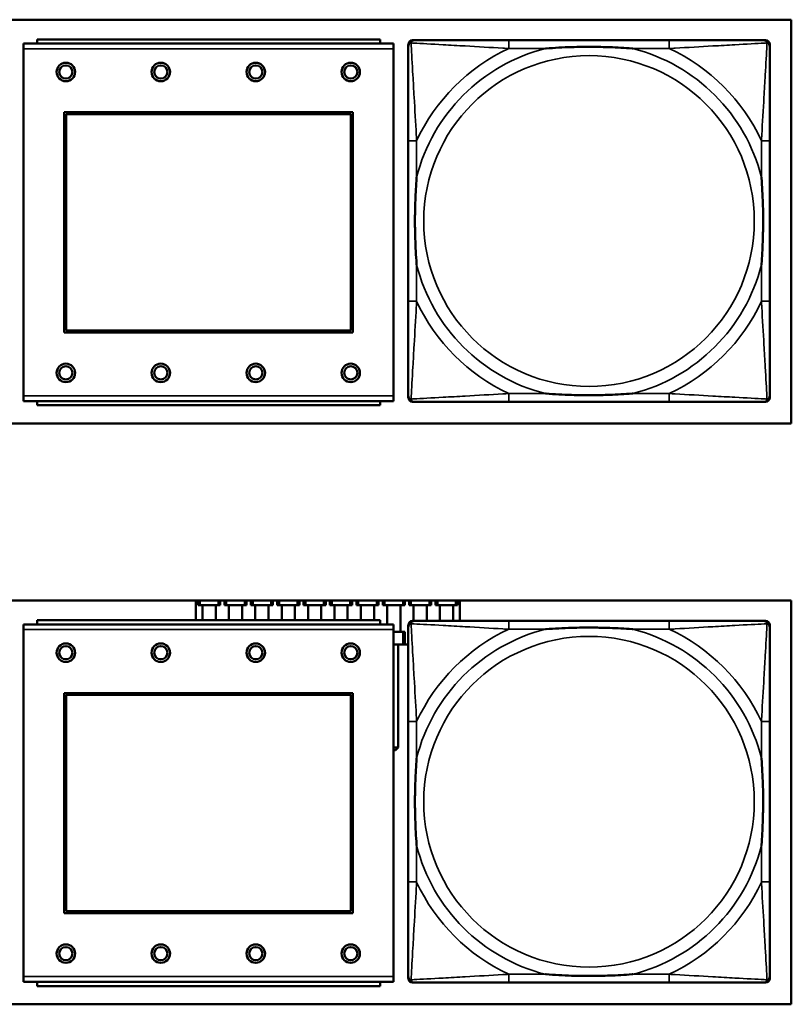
# Model space of a CAD drawing. Header units: inches. Extents: x 3.3 to 44.7, y 1.4 to 39.2.
# Tile 60 of 85: x 41.1 to 42.5, y 6.3 to 8.2. Entities that reach past the tile are written whole.
import ezdxf

# ---------------------------------------------------------------- set-up
doc = ezdxf.new("R2010")
doc.units = ezdxf.units.IN
doc.header["$MEASUREMENT"] = 0
doc.layers.add('Visible (ANSI)', color=7, linetype='Continuous', lineweight=50)
doc.layers.add('Visible Narrow (ANSI)', color=7, linetype='Continuous', lineweight=35)

msp = doc.modelspace()

# ---------------------------------------------------------------- linework, layer by layer
at = {"layer": 'Visible (ANSI)'}
for p, q in [((40.3294, 8.1837), (42.5345, 8.1837)), ((42.5345, 8.1837), (42.5345, 7.4187)), ((41.7805, 8.1383), (41.0795, 8.1383)), ((41.0795, 8.1283), (41.0795, 8.1383)), ((41.755, 8.1463), (41.105, 8.1463)), ((41.105, 8.1383), (41.105, 8.1463)), ((41.755, 8.1463), (41.755, 8.1383)), ((41.7805, 8.1383), (41.7805, 8.1283)), ((41.8086, 7.4677), (41.8086, 8.137)), ((41.8165, 8.1448), (41.8204, 8.1448)), ((42.3031, 8.1448), (41.9992, 8.1448)), ((42.4818, 8.1448), (42.4858, 8.1448)), ((42.4937, 8.137), (42.4937, 8.133)), ((41.0795, 8.1283), (41.0795, 7.4713)), ((41.7805, 7.4713), (41.7805, 8.1283)), ((41.1565, 7.5913), (41.1565, 8.0083)), ((41.1565, 8.0083), (41.7035, 8.0083)), ((41.1601, 8.0047), (41.6999, 8.0047)), ((41.1601, 7.5949), (41.1601, 8.0047)), ((41.6999, 8.0047), (41.6999, 7.5949)), ((41.7035, 8.0083), (41.7035, 7.5913)), ((41.8086, 7.9543), (41.8086, 7.6504)), ((42.4937, 7.6504), (42.4937, 7.9543)), ((41.7035, 7.5913), (41.1565, 7.5913)), ((41.6999, 7.5949), (41.1601, 7.5949)), ((41.0795, 7.4613), (41.0795, 7.4713)), ((41.0795, 7.4613), (41.7805, 7.4613)), ((41.105, 7.4613), (41.105, 7.4533)), ((41.755, 7.4533), (41.755, 7.4613)), ((41.7805, 7.4713), (41.7805, 7.4613)), ((42.4937, 7.4716), (42.4937, 7.4677)), ((41.755, 7.4533), (41.105, 7.4533)), ((42.4858, 7.4598), (41.8165, 7.4598)), ((41.9992, 7.4598), (42.3031, 7.4598)), ((42.5345, 7.4187), (40.3294, 7.4187)), ((40.3294, 7.0837), (42.5345, 7.0837)), ((41.4061, 7.0463), (41.4061, 7.0837)), ((41.4101, 7.0745), (41.4101, 7.0837)), ((41.4136, 7.0745), (41.4101, 7.0745)), ((41.4136, 7.0745), (41.4136, 7.0837)), ((41.4486, 7.0745), (41.4136, 7.0745)), ((41.4186, 7.0745), (41.4186, 7.0463)), ((41.4436, 7.0745), (41.4436, 7.0463)), ((41.4486, 7.0745), (41.4486, 7.0837)), ((41.4521, 7.0745), (41.4486, 7.0745)), ((41.4521, 7.0745), (41.4521, 7.0837)), ((41.4601, 7.0745), (41.4601, 7.0837)), ((41.4636, 7.0745), (41.4601, 7.0745)), ((41.4636, 7.0745), (41.4636, 7.0837)), ((41.4986, 7.0745), (41.4636, 7.0745)), ((41.4686, 7.0745), (41.4686, 7.0463)), ((41.4936, 7.0745), (41.4936, 7.0463)), ((41.4986, 7.0745), (41.4986, 7.0837)), ((41.5021, 7.0745), (41.4986, 7.0745)), ((41.5021, 7.0745), (41.5021, 7.0837)), ((41.5101, 7.0745), (41.5101, 7.0837)), ((41.5136, 7.0745), (41.5101, 7.0745)), ((41.5136, 7.0745), (41.5136, 7.0837)), ((41.5486, 7.0745), (41.5136, 7.0745)), ((41.5186, 7.0745), (41.5186, 7.0463)), ((41.5436, 7.0745), (41.5436, 7.0463)), ((41.5486, 7.0745), (41.5486, 7.0837)), ((41.5521, 7.0745), (41.5486, 7.0745)), ((41.5521, 7.0745), (41.5521, 7.0837)), ((41.5601, 7.0745), (41.5601, 7.0837)), ((41.5636, 7.0745), (41.5601, 7.0745)), ((41.5636, 7.0745), (41.5636, 7.0837)), ((41.5986, 7.0745), (41.5636, 7.0745)), ((41.5686, 7.0745), (41.5686, 7.0463)), ((41.5936, 7.0745), (41.5936, 7.0463)), ((41.5986, 7.0745), (41.5986, 7.0837)), ((41.6021, 7.0745), (41.5986, 7.0745)), ((41.6021, 7.0745), (41.6021, 7.0837)), ((41.6101, 7.0745), (41.6101, 7.0837)), ((41.6136, 7.0745), (41.6101, 7.0745)), ((41.6136, 7.0745), (41.6136, 7.0837)), ((41.6486, 7.0745), (41.6136, 7.0745)), ((41.6186, 7.0745), (41.6186, 7.0463)), ((41.6436, 7.0745), (41.6436, 7.0463)), ((41.6486, 7.0745), (41.6486, 7.0837)), ((41.6521, 7.0745), (41.6486, 7.0745)), ((41.6521, 7.0745), (41.6521, 7.0837)), ((41.6601, 7.0745), (41.6601, 7.0837)), ((41.6636, 7.0745), (41.6601, 7.0745)), ((41.6636, 7.0745), (41.6636, 7.0837)), ((41.6986, 7.0745), (41.6636, 7.0745)), ((41.6686, 7.0745), (41.6686, 7.0463)), ((41.6936, 7.0745), (41.6936, 7.0463)), ((41.6986, 7.0745), (41.6986, 7.0837)), ((41.7021, 7.0745), (41.6986, 7.0745)), ((41.7021, 7.0745), (41.7021, 7.0837)), ((41.7101, 7.0745), (41.7101, 7.0837)), ((41.7136, 7.0745), (41.7101, 7.0745)), ((41.7136, 7.0745), (41.7136, 7.0837)), ((41.7486, 7.0745), (41.7136, 7.0745)), ((41.7186, 7.0745), (41.7186, 7.0463)), ((41.7436, 7.0745), (41.7436, 7.0463)), ((41.7486, 7.0745), (41.7486, 7.0837)), ((41.7521, 7.0745), (41.7486, 7.0745)), ((41.7521, 7.0745), (41.7521, 7.0837)), ((41.7601, 7.0745), (41.7601, 7.0837)), ((41.7636, 7.0745), (41.7601, 7.0745)), ((41.7636, 7.0745), (41.7636, 7.0837)), ((41.7986, 7.0745), (41.7636, 7.0745)), ((41.7686, 7.0745), (41.7686, 7.0383)), ((41.7936, 7.0745), (41.7936, 7.0245)), ((41.7986, 7.0745), (41.7986, 7.0837)), ((41.8021, 7.0745), (41.7986, 7.0745)), ((41.8021, 7.0745), (41.8021, 7.0837)), ((41.8101, 7.0745), (41.8101, 7.0837)), ((41.8136, 7.0745), (41.8101, 7.0745)), ((41.8136, 7.0745), (41.8136, 7.0837)), ((41.8486, 7.0745), (41.8136, 7.0745)), ((41.8186, 7.0745), (41.8186, 7.0448)), ((41.8436, 7.0745), (41.8436, 7.0448)), ((41.8486, 7.0745), (41.8486, 7.0837)), ((41.8521, 7.0745), (41.8486, 7.0745)), ((41.8521, 7.0745), (41.8521, 7.0837)), ((41.8601, 7.0745), (41.8601, 7.0837)), ((41.8636, 7.0745), (41.8601, 7.0745)), ((41.8636, 7.0745), (41.8636, 7.0837)), ((41.8986, 7.0745), (41.8636, 7.0745)), ((41.8686, 7.0745), (41.8686, 7.0448)), ((41.8936, 7.0745), (41.8936, 7.0448)), ((41.8986, 7.0745), (41.8986, 7.0837)), ((41.9021, 7.0745), (41.8986, 7.0745)), ((41.9021, 7.0745), (41.9021, 7.0837)), ((41.9061, 7.0448), (41.9061, 7.0837)), ((42.5345, 7.0837), (42.5345, 6.3187)), ((41.7805, 7.0383), (41.0795, 7.0383)), ((41.0795, 7.0283), (41.0795, 7.0383)), ((41.755, 7.0463), (41.105, 7.0463)), ((41.105, 7.0383), (41.105, 7.0463)), ((41.755, 7.0463), (41.755, 7.0383)), ((41.7805, 7.0383), (41.7805, 7.0283)), ((41.8086, 6.3677), (41.8086, 7.037)), ((41.8165, 7.0448), (41.8204, 7.0448)), ((42.3031, 7.0448), (41.9992, 7.0448)), ((42.4818, 7.0448), (42.4858, 7.0448)), ((42.4937, 7.037), (42.4937, 7.033)), ((41.0795, 7.0283), (41.0795, 6.3713)), ((41.7805, 6.3713), (41.7805, 7.0283)), ((41.7986, 7.0245), (41.7805, 7.0245)), ((41.8021, 7.0245), (41.7986, 7.0245)), ((41.7986, 7), (41.7986, 7.0245)), ((41.8021, 7), (41.8021, 7.0245)), ((41.7986, 7), (41.7805, 7)), ((41.7891, 6.805), (41.7891, 7)), ((41.8021, 7), (41.7986, 7)), ((41.8086, 7), (41.8021, 7)), ((41.1565, 6.4913), (41.1565, 6.9083)), ((41.1565, 6.9083), (41.7035, 6.9083)), ((41.1601, 6.9047), (41.6999, 6.9047)), ((41.1601, 6.4949), (41.1601, 6.9047)), ((41.6999, 6.9047), (41.6999, 6.4949)), ((41.7035, 6.9083), (41.7035, 6.4913)), ((41.8086, 6.8543), (41.8086, 6.5504)), ((42.4937, 6.5504), (42.4937, 6.8543)), ((41.7805, 6.805), (41.7891, 6.805)), ((41.7841, 6.8), (41.7805, 6.8)), ((41.7891, 6.805), (41.7841, 6.8)), ((41.7035, 6.4913), (41.1565, 6.4913)), ((41.6999, 6.4949), (41.1601, 6.4949)), ((41.0795, 6.3613), (41.0795, 6.3713)), ((41.0795, 6.3613), (41.7805, 6.3613)), ((41.105, 6.3613), (41.105, 6.3533)), ((41.755, 6.3533), (41.755, 6.3613)), ((41.7805, 6.3713), (41.7805, 6.3613)), ((42.4858, 6.3598), (41.8165, 6.3598)), ((41.9992, 6.3598), (42.3031, 6.3598)), ((42.4937, 6.3716), (42.4937, 6.3677)), ((41.755, 6.3533), (41.105, 6.3533)), ((42.5345, 6.3187), (40.3294, 6.3187))]:
    msp.add_line(p, q, dxfattribs=at)
for centre, radius in [((41.1595, 8.0847), 0.0175), ((41.1595, 8.0847), 0.0125), ((41.3395, 8.0847), 0.0175), ((41.3395, 8.0847), 0.0125), ((41.5195, 8.0847), 0.0175), ((41.5195, 8.0847), 0.0125), ((41.6995, 8.0847), 0.0175), ((41.6995, 8.0847), 0.0125), ((41.1595, 7.5147), 0.0175), ((41.1595, 7.5147), 0.0125), ((41.3395, 7.5147), 0.0175), ((41.3395, 7.5147), 0.0125), ((41.5195, 7.5147), 0.0175), ((41.5195, 7.5147), 0.0125), ((41.6995, 7.5147), 0.0175), ((41.6995, 7.5147), 0.0125), ((41.1595, 6.9847), 0.0175), ((41.1595, 6.9847), 0.0125), ((41.3395, 6.9847), 0.0175), ((41.3395, 6.9847), 0.0125), ((41.5195, 6.9847), 0.0175), ((41.5195, 6.9847), 0.0125), ((41.6995, 6.9847), 0.0175), ((41.6995, 6.9847), 0.0125), ((41.1595, 6.4147), 0.0175), ((41.1595, 6.4147), 0.0125), ((41.3395, 6.4147), 0.0175), ((41.3395, 6.4147), 0.0125), ((41.5195, 6.4147), 0.0175), ((41.5195, 6.4147), 0.0125), ((41.6995, 6.4147), 0.0175), ((41.6995, 6.4147), 0.0125)]:
    msp.add_circle(centre, radius, dxfattribs=at)
for centre, radius, start, end in [((41.8165, 8.137), 0.00787, 90, 180), ((41.8204, 8.133), 0.0118, 90, 180), ((42.4818, 8.133), 0.0118, 0, 90), ((42.4858, 8.137), 0.00787, 0, 90), ((41.8204, 7.4716), 0.0118, 180, 270), ((41.8165, 7.4677), 0.00787, 180, 270), ((42.4818, 7.4716), 0.0118, 270, 360), ((42.4858, 7.4677), 0.00787, 270, 0), ((41.8165, 7.037), 0.00787, 90, 180), ((41.8204, 7.033), 0.0118, 90, 180), ((42.4818, 7.033), 0.0118, 0, 90), ((42.4858, 7.037), 0.00787, 0, 90), ((41.8204, 6.3716), 0.0118, 180, 270), ((41.8165, 6.3677), 0.00787, 180, 270), ((42.4818, 6.3716), 0.0118, 270, 360), ((42.4858, 6.3677), 0.00787, 270, 0)]:
    msp.add_arc(centre, radius, start, end, dxfattribs=at)
for points, knots in [([(41.8086, 8.133), (41.8086, 8.1181), (41.8086, 8.0765), (41.8086, 8.0359), (41.8086, 8.0094), (41.8086, 7.9815), (41.8086, 7.9543)], [-0.5252205, -0.5252205, -0.5252205, -0.5252205, -0.20743, -0.20743, -0.20743, 0, 0, 0, 0]), ([(41.9992, 8.1448), (41.9956, 8.1448), (41.992, 8.1448), (41.9884, 8.1448), (41.9552, 8.1448), (41.9215, 8.1448), (41.8906, 8.1448), (41.8637, 8.1448), (41.8382, 8.1448), (41.8247, 8.1448), (41.8231, 8.1448), (41.8217, 8.1448), (41.8204, 8.1448)], [0, 0, 0, 0, 0.0272471, 0.0272471, 0.0272471, 0.2790553, 0.2790553, 0.2790553, 0.4988354, 0.4988354, 0.4988354, 0.5252205, 0.5252205, 0.5252205, 0.5252205]), ([(42.0684, 8.1291), (42.0688, 8.1291), (42.0693, 8.1292), (42.0858, 8.1304), (42.1018, 8.1313), (42.1248, 8.132), (42.1315, 8.1321), (42.1407, 8.1322), (42.1431, 8.1322), (42.1472, 8.1323), (42.1488, 8.1323), (42.152, 8.1323), (42.1535, 8.1323), (42.157, 8.1323), (42.1591, 8.1322), (42.1653, 8.1322), (42.1694, 8.1321), (42.1791, 8.1319), (42.1847, 8.1318), (42.2045, 8.131), (42.2185, 8.1303), (42.233, 8.1292), (42.2335, 8.1291), (42.2339, 8.1291)], [-0.416114, -0.416114, -0.416114, -0.416114, -0.4127691, -0.4127691, -0.2896446, -0.2896446, -0.2388934, -0.2388934, -0.2201881, -0.2201881, -0.2080204, -0.2080204, -0.196499, -0.196499, -0.1809939, -0.1809939, -0.149741, -0.149741, -0.1073162, -0.1073162, 0, 0, 0.0033356, 0.0033356, 0.0033356, 0.0033356]), ([(42.4818, 8.1448), (42.467, 8.1448), (42.4254, 8.1448), (42.3847, 8.1448), (42.3582, 8.1448), (42.3303, 8.1448), (42.3031, 8.1448)], [-0.5252205, -0.5252205, -0.5252205, -0.5252205, -0.20743, -0.20743, -0.20743, 0, 0, 0, 0]), ([(42.4937, 7.9543), (42.4937, 7.9579), (42.4937, 7.9615), (42.4937, 7.965), (42.4937, 7.9983), (42.4937, 8.032), (42.4937, 8.0628), (42.4937, 8.0898), (42.4937, 8.1153), (42.4937, 8.1287), (42.4937, 8.1304), (42.4937, 8.1318), (42.4937, 8.133)], [0, 0, 0, 0, 0.0272471, 0.0272471, 0.0272471, 0.2790553, 0.2790553, 0.2790553, 0.4988354, 0.4988354, 0.4988354, 0.5252205, 0.5252205, 0.5252205, 0.5252205]), ([(41.8244, 7.7196), (41.8243, 7.72), (41.8243, 7.7205), (41.8231, 7.737), (41.8222, 7.753), (41.8215, 7.776), (41.8214, 7.7827), (41.8212, 7.7918), (41.8212, 7.7943), (41.8212, 7.7984), (41.8212, 7.8), (41.8212, 7.8031), (41.8212, 7.8047), (41.8212, 7.8082), (41.8212, 7.8103), (41.8213, 7.8165), (41.8213, 7.8206), (41.8215, 7.8303), (41.8217, 7.8359), (41.8224, 7.8557), (41.8232, 7.8697), (41.8243, 7.8842), (41.8243, 7.8846), (41.8244, 7.8851)], [-0.416114, -0.416114, -0.416114, -0.416114, -0.4127691, -0.4127691, -0.2896446, -0.2896446, -0.2388934, -0.2388934, -0.2201881, -0.2201881, -0.2080204, -0.2080204, -0.196499, -0.196499, -0.1809939, -0.1809939, -0.149741, -0.149741, -0.1073162, -0.1073162, 0, 0, 0.0033356, 0.0033356, 0.0033356, 0.0033356]), ([(42.4779, 7.8851), (42.4779, 7.8846), (42.478, 7.8842), (42.4792, 7.8677), (42.4801, 7.8516), (42.4808, 7.8287), (42.4809, 7.822), (42.481, 7.8128), (42.4811, 7.8103), (42.4811, 7.8063), (42.4811, 7.8046), (42.4811, 7.8015), (42.4811, 7.8), (42.4811, 7.7964), (42.4811, 7.7944), (42.481, 7.7882), (42.4809, 7.7841), (42.4807, 7.7743), (42.4806, 7.7687), (42.4799, 7.749), (42.4791, 7.7349), (42.478, 7.7205), (42.4779, 7.72), (42.4779, 7.7196)], [-0.416114, -0.416114, -0.416114, -0.416114, -0.4127691, -0.4127691, -0.2896446, -0.2896446, -0.2388934, -0.2388934, -0.2201881, -0.2201881, -0.2080204, -0.2080204, -0.196499, -0.196499, -0.1809939, -0.1809939, -0.149741, -0.149741, -0.1073162, -0.1073162, 0, 0, 0.0033356, 0.0033356, 0.0033356, 0.0033356]), ([(41.8086, 7.6504), (41.8086, 7.6231), (41.8086, 7.5953), (41.8086, 7.5688), (41.8086, 7.5281), (41.8086, 7.4865), (41.8086, 7.4716)], [3.9382945, 3.9382945, 3.9382945, 3.9382945, 4.1457245, 4.1457245, 4.1457245, 4.463515, 4.463515, 4.463515, 4.463515]), ([(42.4937, 7.4716), (42.4937, 7.4865), (42.4937, 7.5281), (42.4937, 7.5688), (42.4937, 7.5953), (42.4937, 7.6231), (42.4937, 7.6504)], [-0.5252205, -0.5252205, -0.5252205, -0.5252205, -0.20743, -0.20743, -0.20743, 0, 0, 0, 0]), ([(42.2339, 7.4756), (42.2335, 7.4755), (42.233, 7.4755), (42.2185, 7.4744), (42.2045, 7.4736), (42.1847, 7.4729), (42.1791, 7.4727), (42.1694, 7.4725), (42.1653, 7.4725), (42.1591, 7.4724), (42.157, 7.4724), (42.1535, 7.4724), (42.152, 7.4724), (42.1488, 7.4724), (42.1472, 7.4724), (42.1431, 7.4724), (42.1407, 7.4724), (42.1315, 7.4725), (42.1248, 7.4727), (42.1018, 7.4734), (42.0858, 7.4742), (42.0693, 7.4755), (42.0688, 7.4755), (42.0684, 7.4756)], [-0.4149464, -0.4149464, -0.4149464, -0.4149464, -0.41162, -0.41162, -0.3046026, -0.3046026, -0.2622958, -0.2622958, -0.23113, -0.23113, -0.215668, -0.215668, -0.2041787, -0.2041787, -0.1920448, -0.1920448, -0.1733916, -0.1733916, -0.1227817, -0.1227817, 0, 0, 0.0033356, 0.0033356, 0.0033356, 0.0033356]), ([(41.8204, 7.4598), (41.8353, 7.4598), (41.8769, 7.4598), (41.9176, 7.4598), (41.9441, 7.4598), (41.972, 7.4598), (41.9992, 7.4598)], [-0.5252205, -0.5252205, -0.5252205, -0.5252205, -0.20743, -0.20743, -0.20743, 0, 0, 0, 0]), ([(42.3031, 7.4598), (42.3303, 7.4598), (42.3582, 7.4598), (42.3847, 7.4598), (42.4254, 7.4598), (42.467, 7.4598), (42.4818, 7.4598)], [3.9382945, 3.9382945, 3.9382945, 3.9382945, 4.1457245, 4.1457245, 4.1457245, 4.463515, 4.463515, 4.463515, 4.463515]), ([(41.8086, 7.033), (41.8086, 7.0181), (41.8086, 6.9765), (41.8086, 6.9359), (41.8086, 6.9094), (41.8086, 6.8815), (41.8086, 6.8543)], [-0.5252205, -0.5252205, -0.5252205, -0.5252205, -0.20743, -0.20743, -0.20743, 0, 0, 0, 0]), ([(41.9992, 7.0448), (41.9956, 7.0448), (41.992, 7.0448), (41.9884, 7.0448), (41.9552, 7.0448), (41.9215, 7.0448), (41.8906, 7.0448), (41.8637, 7.0448), (41.8382, 7.0448), (41.8247, 7.0448), (41.8231, 7.0448), (41.8217, 7.0448), (41.8204, 7.0448)], [0, 0, 0, 0, 0.0272471, 0.0272471, 0.0272471, 0.2790553, 0.2790553, 0.2790553, 0.4988354, 0.4988354, 0.4988354, 0.5252205, 0.5252205, 0.5252205, 0.5252205]), ([(42.0684, 7.0291), (42.0688, 7.0291), (42.0693, 7.0292), (42.0858, 7.0304), (42.1018, 7.0313), (42.1248, 7.032), (42.1315, 7.0321), (42.1407, 7.0322), (42.1431, 7.0322), (42.1472, 7.0323), (42.1488, 7.0323), (42.152, 7.0323), (42.1535, 7.0323), (42.157, 7.0323), (42.1591, 7.0322), (42.1653, 7.0322), (42.1694, 7.0321), (42.1791, 7.0319), (42.1847, 7.0318), (42.2045, 7.031), (42.2185, 7.0303), (42.233, 7.0292), (42.2335, 7.0291), (42.2339, 7.0291)], [-0.416114, -0.416114, -0.416114, -0.416114, -0.4127691, -0.4127691, -0.2896446, -0.2896446, -0.2388934, -0.2388934, -0.2201881, -0.2201881, -0.2080204, -0.2080204, -0.196499, -0.196499, -0.1809939, -0.1809939, -0.149741, -0.149741, -0.1073162, -0.1073162, 0, 0, 0.0033356, 0.0033356, 0.0033356, 0.0033356]), ([(42.4818, 7.0448), (42.467, 7.0448), (42.4254, 7.0448), (42.3847, 7.0448), (42.3582, 7.0448), (42.3303, 7.0448), (42.3031, 7.0448)], [-0.5252205, -0.5252205, -0.5252205, -0.5252205, -0.20743, -0.20743, -0.20743, 0, 0, 0, 0]), ([(42.4937, 6.8543), (42.4937, 6.8579), (42.4937, 6.8615), (42.4937, 6.865), (42.4937, 6.8983), (42.4937, 6.932), (42.4937, 6.9628), (42.4937, 6.9898), (42.4937, 7.0153), (42.4937, 7.0287), (42.4937, 7.0304), (42.4937, 7.0318), (42.4937, 7.033)], [0, 0, 0, 0, 0.0272471, 0.0272471, 0.0272471, 0.2790553, 0.2790553, 0.2790553, 0.4988354, 0.4988354, 0.4988354, 0.5252205, 0.5252205, 0.5252205, 0.5252205]), ([(41.8244, 6.6196), (41.8243, 6.62), (41.8243, 6.6205), (41.8231, 6.637), (41.8222, 6.653), (41.8215, 6.676), (41.8214, 6.6827), (41.8212, 6.6918), (41.8212, 6.6943), (41.8212, 6.6984), (41.8212, 6.7), (41.8212, 6.7031), (41.8212, 6.7047), (41.8212, 6.7082), (41.8212, 6.7103), (41.8213, 6.7165), (41.8213, 6.7206), (41.8215, 6.7303), (41.8217, 6.7359), (41.8224, 6.7557), (41.8232, 6.7697), (41.8243, 6.7842), (41.8243, 6.7846), (41.8244, 6.7851)], [-0.416114, -0.416114, -0.416114, -0.416114, -0.4127691, -0.4127691, -0.2896446, -0.2896446, -0.2388934, -0.2388934, -0.2201881, -0.2201881, -0.2080204, -0.2080204, -0.196499, -0.196499, -0.1809939, -0.1809939, -0.149741, -0.149741, -0.1073162, -0.1073162, 0, 0, 0.0033356, 0.0033356, 0.0033356, 0.0033356]), ([(42.4779, 6.7851), (42.4779, 6.7846), (42.478, 6.7842), (42.4792, 6.7677), (42.4801, 6.7516), (42.4808, 6.7287), (42.4809, 6.722), (42.481, 6.7128), (42.4811, 6.7103), (42.4811, 6.7063), (42.4811, 6.7046), (42.4811, 6.7015), (42.4811, 6.7), (42.4811, 6.6964), (42.4811, 6.6944), (42.481, 6.6882), (42.4809, 6.6841), (42.4807, 6.6743), (42.4806, 6.6687), (42.4799, 6.649), (42.4791, 6.6349), (42.478, 6.6205), (42.4779, 6.62), (42.4779, 6.6196)], [-0.416114, -0.416114, -0.416114, -0.416114, -0.4127691, -0.4127691, -0.2896446, -0.2896446, -0.2388934, -0.2388934, -0.2201881, -0.2201881, -0.2080204, -0.2080204, -0.196499, -0.196499, -0.1809939, -0.1809939, -0.149741, -0.149741, -0.1073162, -0.1073162, 0, 0, 0.0033356, 0.0033356, 0.0033356, 0.0033356]), ([(41.8086, 6.5504), (41.8086, 6.5231), (41.8086, 6.4953), (41.8086, 6.4688), (41.8086, 6.4281), (41.8086, 6.3865), (41.8086, 6.3716)], [3.9382945, 3.9382945, 3.9382945, 3.9382945, 4.1457245, 4.1457245, 4.1457245, 4.463515, 4.463515, 4.463515, 4.463515]), ([(42.4937, 6.3716), (42.4937, 6.3865), (42.4937, 6.4281), (42.4937, 6.4688), (42.4937, 6.4953), (42.4937, 6.5231), (42.4937, 6.5504)], [-0.5252205, -0.5252205, -0.5252205, -0.5252205, -0.20743, -0.20743, -0.20743, 0, 0, 0, 0]), ([(41.8204, 6.3598), (41.8353, 6.3598), (41.8769, 6.3598), (41.9176, 6.3598), (41.9441, 6.3598), (41.972, 6.3598), (41.9992, 6.3598)], [-0.5252205, -0.5252205, -0.5252205, -0.5252205, -0.20743, -0.20743, -0.20743, 0, 0, 0, 0]), ([(42.2339, 6.3756), (42.2335, 6.3755), (42.233, 6.3755), (42.2185, 6.3744), (42.2045, 6.3736), (42.1847, 6.3729), (42.1791, 6.3727), (42.1694, 6.3725), (42.1653, 6.3725), (42.1591, 6.3724), (42.157, 6.3724), (42.1535, 6.3724), (42.152, 6.3724), (42.1488, 6.3724), (42.1472, 6.3724), (42.1431, 6.3724), (42.1407, 6.3724), (42.1315, 6.3725), (42.1248, 6.3727), (42.1018, 6.3734), (42.0858, 6.3742), (42.0693, 6.3755), (42.0688, 6.3755), (42.0684, 6.3756)], [-0.4149464, -0.4149464, -0.4149464, -0.4149464, -0.41162, -0.41162, -0.3046026, -0.3046026, -0.2622958, -0.2622958, -0.23113, -0.23113, -0.215668, -0.215668, -0.2041787, -0.2041787, -0.1920448, -0.1920448, -0.1733916, -0.1733916, -0.1227817, -0.1227817, 0, 0, 0.0033356, 0.0033356, 0.0033356, 0.0033356]), ([(42.3031, 6.3598), (42.3303, 6.3598), (42.3582, 6.3598), (42.3847, 6.3598), (42.4254, 6.3598), (42.467, 6.3598), (42.4818, 6.3598)], [3.9382945, 3.9382945, 3.9382945, 3.9382945, 4.1457245, 4.1457245, 4.1457245, 4.463515, 4.463515, 4.463515, 4.463515])]:
    msp.add_open_spline(points, degree=3, knots=knots, dxfattribs=at)
at = {"layer": 'Visible Narrow (ANSI)'}
for p, q in [((41.9992, 8.1448), (41.9992, 8.1291)), ((42.3031, 8.1448), (42.3031, 8.1291)), ((41.0795, 8.1283), (41.7805, 8.1283)), ((41.9992, 8.1291), (42.0684, 8.1291)), ((42.2339, 8.1291), (42.3031, 8.1291)), ((41.8244, 7.9543), (41.8086, 7.9543)), ((41.8244, 7.8851), (41.8244, 7.9543)), ((42.4937, 7.9543), (42.4779, 7.9543)), ((42.4779, 7.9543), (42.4779, 7.8851)), ((41.8244, 7.6504), (41.8244, 7.7196)), ((42.4779, 7.7196), (42.4779, 7.6504)), ((41.8244, 7.6504), (41.8086, 7.6504)), ((42.4937, 7.6504), (42.4779, 7.6504)), ((41.7805, 7.4713), (41.0795, 7.4713)), ((41.9992, 7.4756), (41.9992, 7.4598)), ((42.0684, 7.4756), (41.9992, 7.4756)), ((42.3031, 7.4756), (42.2339, 7.4756)), ((42.3031, 7.4756), (42.3031, 7.4598)), ((41.9992, 7.0448), (41.9992, 7.0291)), ((42.3031, 7.0448), (42.3031, 7.0291)), ((41.0795, 7.0283), (41.7805, 7.0283)), ((41.9992, 7.0291), (42.0684, 7.0291)), ((42.2339, 7.0291), (42.3031, 7.0291)), ((41.8244, 6.8543), (41.8086, 6.8543)), ((41.8244, 6.7851), (41.8244, 6.8543)), ((42.4937, 6.8543), (42.4779, 6.8543)), ((42.4779, 6.8543), (42.4779, 6.7851)), ((41.8244, 6.5504), (41.8244, 6.6196)), ((42.4779, 6.6196), (42.4779, 6.5504)), ((41.8244, 6.5504), (41.8086, 6.5504)), ((42.4937, 6.5504), (42.4779, 6.5504)), ((41.7805, 6.3713), (41.0795, 6.3713)), ((41.9992, 6.3756), (41.9992, 6.3598)), ((42.0684, 6.3756), (41.9992, 6.3756)), ((42.3031, 6.3756), (42.2339, 6.3756)), ((42.3031, 6.3756), (42.3031, 6.3598))]:
    msp.add_line(p, q, dxfattribs=at)
for centre in [(42.1511, 7.8023), (42.1511, 6.7023)]:
    msp.add_circle(centre, 0.3133, dxfattribs=at)
for centre, radius, start, end in [((42.1511, 7.8023), 0.3371, 104.2103, 165.7897), ((42.1511, 7.8023), 0.3604, 114.9407, 155.0593), ((42.1511, 7.8023), 0.3371, 14.2103, 75.7897), ((42.1511, 7.8023), 0.3604, 24.9407, 65.0593), ((42.1511, 7.8023), 0.3371, 194.2103, 255.7897), ((42.1511, 7.8023), 0.3371, 284.2103, 345.7897), ((42.1511, 7.8023), 0.3604, 204.9407, 245.0593), ((42.1511, 7.8023), 0.3604, 294.9407, 335.0593), ((42.1511, 6.7023), 0.3371, 104.2103, 165.7897), ((42.1511, 6.7023), 0.3604, 114.9407, 155.0593), ((42.1511, 6.7023), 0.3371, 14.2103, 75.7897), ((42.1511, 6.7023), 0.3604, 24.9407, 65.0593), ((42.1511, 6.7023), 0.3371, 194.2103, 255.7897), ((42.1511, 6.7023), 0.3371, 284.2103, 345.7897), ((42.1511, 6.7023), 0.3604, 204.9407, 245.0593), ((42.1511, 6.7023), 0.3604, 294.9407, 335.0593)]:
    msp.add_arc(centre, radius, start, end, dxfattribs=at)
for points, knots in [([(41.8086, 8.133), (41.8086, 8.1336), (41.8087, 8.1342), (41.8089, 8.1352), (41.8091, 8.1356), (41.8094, 8.1363), (41.8096, 8.1365), (41.8098, 8.1369), (41.8099, 8.137), (41.8103, 8.1374), (41.8105, 8.1377), (41.8112, 8.1383), (41.8117, 8.1386), (41.8128, 8.1392), (41.8133, 8.1394), (41.8139, 8.1396)], [-0.02627331, -0.02627331, -0.02627331, -0.02627331, -0.02158775, -0.02158775, -0.01736415, -0.01736415, -0.0147244, -0.0147244, -0.01307456, -0.01307456, -0.00977487, -0.00977487, -0.00449537, -0.00449537, 0.00012419, 0.00012419, 0.00012419, 0.00012419]), ([(41.8139, 8.1396), (41.8141, 8.1401), (41.8143, 8.1407), (41.8148, 8.1417), (41.8152, 8.1422), (41.8158, 8.1429), (41.816, 8.1432), (41.8164, 8.1435), (41.8166, 8.1436), (41.8169, 8.1439), (41.8172, 8.144), (41.8178, 8.1444), (41.8183, 8.1445), (41.8193, 8.1448), (41.8198, 8.1448), (41.8204, 8.1448)], [-0.00012419, -0.00012419, -0.00012419, -0.00012419, 0.00449537, 0.00449537, 0.00977487, 0.00977487, 0.01307456, 0.01307456, 0.0147244, 0.0147244, 0.01736415, 0.01736415, 0.02158775, 0.02158775, 0.02627331, 0.02627331, 0.02627331, 0.02627331]), ([(41.8244, 7.9543), (41.8242, 7.958), (41.824, 7.9618), (41.8224, 7.9892), (41.821, 8.0133), (41.8188, 8.0512), (41.818, 8.0652), (41.816, 8.1005), (41.8149, 8.1206), (41.8141, 8.136), (41.814, 8.1379), (41.8139, 8.1396)], [0, 0, 0, 0, 0.0278591, 0.0278591, 0.201273, 0.201273, 0.3066357, 0.3066357, 0.475216, 0.475216, 0.5007189, 0.5007189, 0.5007189, 0.5007189]), ([(41.8139, 8.1396), (41.8156, 8.1395), (41.8174, 8.1394), (41.8329, 8.1386), (41.853, 8.1375), (41.8882, 8.1355), (41.9023, 8.1347), (41.9401, 8.1325), (41.9643, 8.131), (41.9917, 8.1295), (41.9954, 8.1293), (41.9992, 8.1291)], [-0.5007189, -0.5007189, -0.5007189, -0.5007189, -0.475216, -0.475216, -0.3066357, -0.3066357, -0.201273, -0.201273, -0.0278591, -0.0278591, 0, 0, 0, 0]), ([(42.3031, 8.1291), (42.3069, 8.1293), (42.3106, 8.1295), (42.338, 8.131), (42.3622, 8.1325), (42.4, 8.1347), (42.4141, 8.1355), (42.4493, 8.1375), (42.4694, 8.1386), (42.4848, 8.1394), (42.4867, 8.1395), (42.4884, 8.1396)], [0, 0, 0, 0, 0.0278591, 0.0278591, 0.201273, 0.201273, 0.3066357, 0.3066357, 0.475216, 0.475216, 0.5007189, 0.5007189, 0.5007189, 0.5007189]), ([(42.4884, 8.1396), (42.4883, 8.1379), (42.4882, 8.136), (42.4874, 8.1206), (42.4863, 8.1005), (42.4843, 8.0652), (42.4835, 8.0512), (42.4813, 8.0133), (42.4798, 7.9892), (42.4783, 7.9618), (42.4781, 7.958), (42.4779, 7.9543)], [-0.5007189, -0.5007189, -0.5007189, -0.5007189, -0.475216, -0.475216, -0.3066357, -0.3066357, -0.201273, -0.201273, -0.0278591, -0.0278591, 0, 0, 0, 0]), ([(42.4818, 8.1448), (42.4825, 8.1448), (42.483, 8.1448), (42.484, 8.1445), (42.4844, 8.1444), (42.4851, 8.144), (42.4853, 8.1439), (42.4857, 8.1436), (42.4858, 8.1435), (42.4863, 8.1432), (42.4865, 8.1429), (42.4871, 8.1422), (42.4874, 8.1417), (42.488, 8.1407), (42.4882, 8.1401), (42.4884, 8.1396)], [-0.02627331, -0.02627331, -0.02627331, -0.02627331, -0.02158775, -0.02158775, -0.01736415, -0.01736415, -0.0147244, -0.0147244, -0.01307456, -0.01307456, -0.00977487, -0.00977487, -0.00449537, -0.00449537, 0.00012419, 0.00012419, 0.00012419, 0.00012419]), ([(42.4884, 8.1396), (42.489, 8.1394), (42.4895, 8.1392), (42.4905, 8.1386), (42.491, 8.1383), (42.4918, 8.1377), (42.492, 8.1374), (42.4923, 8.137), (42.4924, 8.1369), (42.4927, 8.1365), (42.4928, 8.1363), (42.4932, 8.1356), (42.4933, 8.1352), (42.4936, 8.1342), (42.4937, 8.1336), (42.4937, 8.133)], [-0.00012419, -0.00012419, -0.00012419, -0.00012419, 0.00449537, 0.00449537, 0.00977487, 0.00977487, 0.01307456, 0.01307456, 0.0147244, 0.0147244, 0.01736415, 0.01736415, 0.02158775, 0.02158775, 0.02627331, 0.02627331, 0.02627331, 0.02627331]), ([(41.8139, 7.4651), (41.814, 7.4668), (41.8141, 7.4686), (41.8149, 7.4841), (41.816, 7.5042), (41.818, 7.5394), (41.8188, 7.5535), (41.821, 7.5913), (41.8224, 7.6155), (41.824, 7.6428), (41.8242, 7.6466), (41.8244, 7.6504)], [-4.4390134, -4.4390134, -4.4390134, -4.4390134, -4.4135105, -4.4135105, -4.2449302, -4.2449302, -4.1395675, -4.1395675, -3.9661536, -3.9661536, -3.9382945, -3.9382945, -3.9382945, -3.9382945]), ([(42.4779, 7.6504), (42.4781, 7.6466), (42.4783, 7.6428), (42.4798, 7.6155), (42.4813, 7.5913), (42.4835, 7.5535), (42.4843, 7.5394), (42.4863, 7.5042), (42.4874, 7.4841), (42.4882, 7.4686), (42.4883, 7.4668), (42.4884, 7.4651)], [0, 0, 0, 0, 0.0278591, 0.0278591, 0.201273, 0.201273, 0.3066357, 0.3066357, 0.475216, 0.475216, 0.5007189, 0.5007189, 0.5007189, 0.5007189]), ([(41.8139, 7.4651), (41.8133, 7.4653), (41.8128, 7.4655), (41.8117, 7.466), (41.8112, 7.4664), (41.8105, 7.467), (41.8103, 7.4672), (41.8099, 7.4676), (41.8098, 7.4678), (41.8096, 7.4681), (41.8094, 7.4684), (41.8091, 7.469), (41.8089, 7.4695), (41.8087, 7.4705), (41.8086, 7.471), (41.8086, 7.4716)], [-0.00012419, -0.00012419, -0.00012419, -0.00012419, 0.00449537, 0.00449537, 0.00977487, 0.00977487, 0.01307456, 0.01307456, 0.0147244, 0.0147244, 0.01736415, 0.01736415, 0.02158775, 0.02158775, 0.02627331, 0.02627331, 0.02627331, 0.02627331]), ([(41.9992, 7.4756), (41.9954, 7.4754), (41.9917, 7.4751), (41.9643, 7.4736), (41.9401, 7.4722), (41.9023, 7.47), (41.8882, 7.4692), (41.853, 7.4672), (41.8329, 7.4661), (41.8174, 7.4653), (41.8156, 7.4652), (41.8139, 7.4651)], [0, 0, 0, 0, 0.0278591, 0.0278591, 0.201273, 0.201273, 0.3066357, 0.3066357, 0.475216, 0.475216, 0.5007189, 0.5007189, 0.5007189, 0.5007189]), ([(41.8204, 7.4598), (41.8198, 7.4598), (41.8193, 7.4599), (41.8183, 7.4601), (41.8178, 7.4603), (41.8172, 7.4606), (41.8169, 7.4608), (41.8166, 7.461), (41.8164, 7.4611), (41.816, 7.4615), (41.8158, 7.4617), (41.8152, 7.4624), (41.8148, 7.4629), (41.8143, 7.464), (41.8141, 7.4645), (41.8139, 7.4651)], [-0.02627331, -0.02627331, -0.02627331, -0.02627331, -0.02158775, -0.02158775, -0.01736415, -0.01736415, -0.0147244, -0.0147244, -0.01307456, -0.01307456, -0.00977487, -0.00977487, -0.00449537, -0.00449537, 0.00012419, 0.00012419, 0.00012419, 0.00012419]), ([(42.4884, 7.4651), (42.4867, 7.4652), (42.4848, 7.4653), (42.4694, 7.4661), (42.4493, 7.4672), (42.4141, 7.4692), (42.4, 7.47), (42.3622, 7.4722), (42.338, 7.4736), (42.3106, 7.4751), (42.3069, 7.4754), (42.3031, 7.4756)], [-4.4390134, -4.4390134, -4.4390134, -4.4390134, -4.4135105, -4.4135105, -4.2449302, -4.2449302, -4.1395675, -4.1395675, -3.9661536, -3.9661536, -3.9382945, -3.9382945, -3.9382945, -3.9382945]), ([(42.4884, 7.4651), (42.4882, 7.4645), (42.488, 7.464), (42.4874, 7.4629), (42.4871, 7.4624), (42.4865, 7.4617), (42.4863, 7.4615), (42.4858, 7.4611), (42.4857, 7.461), (42.4853, 7.4608), (42.4851, 7.4606), (42.4844, 7.4603), (42.484, 7.4601), (42.483, 7.4599), (42.4825, 7.4598), (42.4818, 7.4598)], [-0.00012419, -0.00012419, -0.00012419, -0.00012419, 0.00449537, 0.00449537, 0.00977487, 0.00977487, 0.01307456, 0.01307456, 0.0147244, 0.0147244, 0.01736415, 0.01736415, 0.02158775, 0.02158775, 0.02627331, 0.02627331, 0.02627331, 0.02627331]), ([(42.4937, 7.4716), (42.4937, 7.471), (42.4936, 7.4705), (42.4933, 7.4695), (42.4932, 7.469), (42.4928, 7.4684), (42.4927, 7.4681), (42.4924, 7.4678), (42.4923, 7.4676), (42.492, 7.4672), (42.4918, 7.467), (42.491, 7.4664), (42.4905, 7.466), (42.4895, 7.4655), (42.489, 7.4653), (42.4884, 7.4651)], [-0.02627331, -0.02627331, -0.02627331, -0.02627331, -0.02158775, -0.02158775, -0.01736415, -0.01736415, -0.0147244, -0.0147244, -0.01307456, -0.01307456, -0.00977487, -0.00977487, -0.00449537, -0.00449537, 0.00012419, 0.00012419, 0.00012419, 0.00012419]), ([(41.8086, 7.033), (41.8086, 7.0336), (41.8087, 7.0342), (41.8089, 7.0352), (41.8091, 7.0356), (41.8094, 7.0363), (41.8096, 7.0365), (41.8098, 7.0369), (41.8099, 7.037), (41.8103, 7.0374), (41.8105, 7.0377), (41.8112, 7.0383), (41.8117, 7.0386), (41.8128, 7.0392), (41.8133, 7.0394), (41.8139, 7.0396)], [-0.02627331, -0.02627331, -0.02627331, -0.02627331, -0.02158775, -0.02158775, -0.01736415, -0.01736415, -0.0147244, -0.0147244, -0.01307456, -0.01307456, -0.00977487, -0.00977487, -0.00449537, -0.00449537, 0.00012419, 0.00012419, 0.00012419, 0.00012419]), ([(41.8139, 7.0396), (41.8141, 7.0401), (41.8143, 7.0407), (41.8148, 7.0417), (41.8152, 7.0422), (41.8158, 7.0429), (41.816, 7.0432), (41.8164, 7.0435), (41.8166, 7.0436), (41.8169, 7.0439), (41.8172, 7.044), (41.8178, 7.0444), (41.8183, 7.0445), (41.8193, 7.0448), (41.8198, 7.0448), (41.8204, 7.0448)], [-0.00012419, -0.00012419, -0.00012419, -0.00012419, 0.00449537, 0.00449537, 0.00977487, 0.00977487, 0.01307456, 0.01307456, 0.0147244, 0.0147244, 0.01736415, 0.01736415, 0.02158775, 0.02158775, 0.02627331, 0.02627331, 0.02627331, 0.02627331]), ([(41.8244, 6.8543), (41.8242, 6.858), (41.824, 6.8618), (41.8224, 6.8892), (41.821, 6.9133), (41.8188, 6.9512), (41.818, 6.9652), (41.816, 7.0005), (41.8149, 7.0206), (41.8141, 7.036), (41.814, 7.0379), (41.8139, 7.0396)], [0, 0, 0, 0, 0.0278591, 0.0278591, 0.201273, 0.201273, 0.3066357, 0.3066357, 0.475216, 0.475216, 0.5007189, 0.5007189, 0.5007189, 0.5007189]), ([(41.8139, 7.0396), (41.8156, 7.0395), (41.8174, 7.0394), (41.8329, 7.0386), (41.853, 7.0375), (41.8882, 7.0355), (41.9023, 7.0347), (41.9401, 7.0325), (41.9643, 7.031), (41.9917, 7.0295), (41.9954, 7.0293), (41.9992, 7.0291)], [-0.5007189, -0.5007189, -0.5007189, -0.5007189, -0.475216, -0.475216, -0.3066357, -0.3066357, -0.201273, -0.201273, -0.0278591, -0.0278591, 0, 0, 0, 0]), ([(42.3031, 7.0291), (42.3069, 7.0293), (42.3106, 7.0295), (42.338, 7.031), (42.3622, 7.0325), (42.4, 7.0347), (42.4141, 7.0355), (42.4493, 7.0375), (42.4694, 7.0386), (42.4848, 7.0394), (42.4867, 7.0395), (42.4884, 7.0396)], [0, 0, 0, 0, 0.0278591, 0.0278591, 0.201273, 0.201273, 0.3066357, 0.3066357, 0.475216, 0.475216, 0.5007189, 0.5007189, 0.5007189, 0.5007189]), ([(42.4884, 7.0396), (42.4883, 7.0379), (42.4882, 7.036), (42.4874, 7.0206), (42.4863, 7.0005), (42.4843, 6.9652), (42.4835, 6.9512), (42.4813, 6.9133), (42.4798, 6.8892), (42.4783, 6.8618), (42.4781, 6.858), (42.4779, 6.8543)], [-0.5007189, -0.5007189, -0.5007189, -0.5007189, -0.475216, -0.475216, -0.3066357, -0.3066357, -0.201273, -0.201273, -0.0278591, -0.0278591, 0, 0, 0, 0]), ([(42.4818, 7.0448), (42.4825, 7.0448), (42.483, 7.0448), (42.484, 7.0445), (42.4844, 7.0444), (42.4851, 7.044), (42.4853, 7.0439), (42.4857, 7.0436), (42.4858, 7.0435), (42.4863, 7.0432), (42.4865, 7.0429), (42.4871, 7.0422), (42.4874, 7.0417), (42.488, 7.0407), (42.4882, 7.0401), (42.4884, 7.0396)], [-0.02627331, -0.02627331, -0.02627331, -0.02627331, -0.02158775, -0.02158775, -0.01736415, -0.01736415, -0.0147244, -0.0147244, -0.01307456, -0.01307456, -0.00977487, -0.00977487, -0.00449537, -0.00449537, 0.00012419, 0.00012419, 0.00012419, 0.00012419]), ([(42.4884, 7.0396), (42.489, 7.0394), (42.4895, 7.0392), (42.4905, 7.0386), (42.491, 7.0383), (42.4918, 7.0377), (42.492, 7.0374), (42.4923, 7.037), (42.4924, 7.0369), (42.4927, 7.0365), (42.4928, 7.0363), (42.4932, 7.0356), (42.4933, 7.0352), (42.4936, 7.0342), (42.4937, 7.0336), (42.4937, 7.033)], [-0.00012419, -0.00012419, -0.00012419, -0.00012419, 0.00449537, 0.00449537, 0.00977487, 0.00977487, 0.01307456, 0.01307456, 0.0147244, 0.0147244, 0.01736415, 0.01736415, 0.02158775, 0.02158775, 0.02627331, 0.02627331, 0.02627331, 0.02627331]), ([(41.8139, 6.3651), (41.814, 6.3668), (41.8141, 6.3686), (41.8149, 6.3841), (41.816, 6.4042), (41.818, 6.4394), (41.8188, 6.4535), (41.821, 6.4913), (41.8224, 6.5155), (41.824, 6.5428), (41.8242, 6.5466), (41.8244, 6.5504)], [-4.4390134, -4.4390134, -4.4390134, -4.4390134, -4.4135105, -4.4135105, -4.2449302, -4.2449302, -4.1395675, -4.1395675, -3.9661536, -3.9661536, -3.9382945, -3.9382945, -3.9382945, -3.9382945]), ([(42.4779, 6.5504), (42.4781, 6.5466), (42.4783, 6.5428), (42.4798, 6.5155), (42.4813, 6.4913), (42.4835, 6.4535), (42.4843, 6.4394), (42.4863, 6.4042), (42.4874, 6.3841), (42.4882, 6.3686), (42.4883, 6.3668), (42.4884, 6.3651)], [0, 0, 0, 0, 0.0278591, 0.0278591, 0.201273, 0.201273, 0.3066357, 0.3066357, 0.475216, 0.475216, 0.5007189, 0.5007189, 0.5007189, 0.5007189]), ([(41.8139, 6.3651), (41.8133, 6.3653), (41.8128, 6.3655), (41.8117, 6.366), (41.8112, 6.3664), (41.8105, 6.367), (41.8103, 6.3672), (41.8099, 6.3676), (41.8098, 6.3678), (41.8096, 6.3681), (41.8094, 6.3684), (41.8091, 6.369), (41.8089, 6.3695), (41.8087, 6.3705), (41.8086, 6.371), (41.8086, 6.3716)], [-0.00012419, -0.00012419, -0.00012419, -0.00012419, 0.00449537, 0.00449537, 0.00977487, 0.00977487, 0.01307456, 0.01307456, 0.0147244, 0.0147244, 0.01736415, 0.01736415, 0.02158775, 0.02158775, 0.02627331, 0.02627331, 0.02627331, 0.02627331]), ([(41.9992, 6.3756), (41.9954, 6.3754), (41.9917, 6.3751), (41.9643, 6.3736), (41.9401, 6.3722), (41.9023, 6.37), (41.8882, 6.3692), (41.853, 6.3672), (41.8329, 6.3661), (41.8174, 6.3653), (41.8156, 6.3652), (41.8139, 6.3651)], [0, 0, 0, 0, 0.0278591, 0.0278591, 0.201273, 0.201273, 0.3066357, 0.3066357, 0.475216, 0.475216, 0.5007189, 0.5007189, 0.5007189, 0.5007189]), ([(41.8204, 6.3598), (41.8198, 6.3598), (41.8193, 6.3599), (41.8183, 6.3601), (41.8178, 6.3603), (41.8172, 6.3606), (41.8169, 6.3608), (41.8166, 6.361), (41.8164, 6.3611), (41.816, 6.3615), (41.8158, 6.3617), (41.8152, 6.3624), (41.8148, 6.3629), (41.8143, 6.364), (41.8141, 6.3645), (41.8139, 6.3651)], [-0.02627331, -0.02627331, -0.02627331, -0.02627331, -0.02158775, -0.02158775, -0.01736415, -0.01736415, -0.0147244, -0.0147244, -0.01307456, -0.01307456, -0.00977487, -0.00977487, -0.00449537, -0.00449537, 0.00012419, 0.00012419, 0.00012419, 0.00012419]), ([(42.4884, 6.3651), (42.4867, 6.3652), (42.4848, 6.3653), (42.4694, 6.3661), (42.4493, 6.3672), (42.4141, 6.3692), (42.4, 6.37), (42.3622, 6.3722), (42.338, 6.3736), (42.3106, 6.3751), (42.3069, 6.3754), (42.3031, 6.3756)], [-4.4390134, -4.4390134, -4.4390134, -4.4390134, -4.4135105, -4.4135105, -4.2449302, -4.2449302, -4.1395675, -4.1395675, -3.9661536, -3.9661536, -3.9382945, -3.9382945, -3.9382945, -3.9382945]), ([(42.4884, 6.3651), (42.4882, 6.3645), (42.488, 6.364), (42.4874, 6.3629), (42.4871, 6.3624), (42.4865, 6.3617), (42.4863, 6.3615), (42.4858, 6.3611), (42.4857, 6.361), (42.4853, 6.3608), (42.4851, 6.3606), (42.4844, 6.3603), (42.484, 6.3601), (42.483, 6.3599), (42.4825, 6.3598), (42.4818, 6.3598)], [-0.00012419, -0.00012419, -0.00012419, -0.00012419, 0.00449537, 0.00449537, 0.00977487, 0.00977487, 0.01307456, 0.01307456, 0.0147244, 0.0147244, 0.01736415, 0.01736415, 0.02158775, 0.02158775, 0.02627331, 0.02627331, 0.02627331, 0.02627331]), ([(42.4937, 6.3716), (42.4937, 6.371), (42.4936, 6.3705), (42.4933, 6.3695), (42.4932, 6.369), (42.4928, 6.3684), (42.4927, 6.3681), (42.4924, 6.3678), (42.4923, 6.3676), (42.492, 6.3672), (42.4918, 6.367), (42.491, 6.3664), (42.4905, 6.366), (42.4895, 6.3655), (42.489, 6.3653), (42.4884, 6.3651)], [-0.02627331, -0.02627331, -0.02627331, -0.02627331, -0.02158775, -0.02158775, -0.01736415, -0.01736415, -0.0147244, -0.0147244, -0.01307456, -0.01307456, -0.00977487, -0.00977487, -0.00449537, -0.00449537, 0.00012419, 0.00012419, 0.00012419, 0.00012419])]:
    msp.add_open_spline(points, degree=3, knots=knots, dxfattribs=at)

doc.saveas('drawing.dxf')
